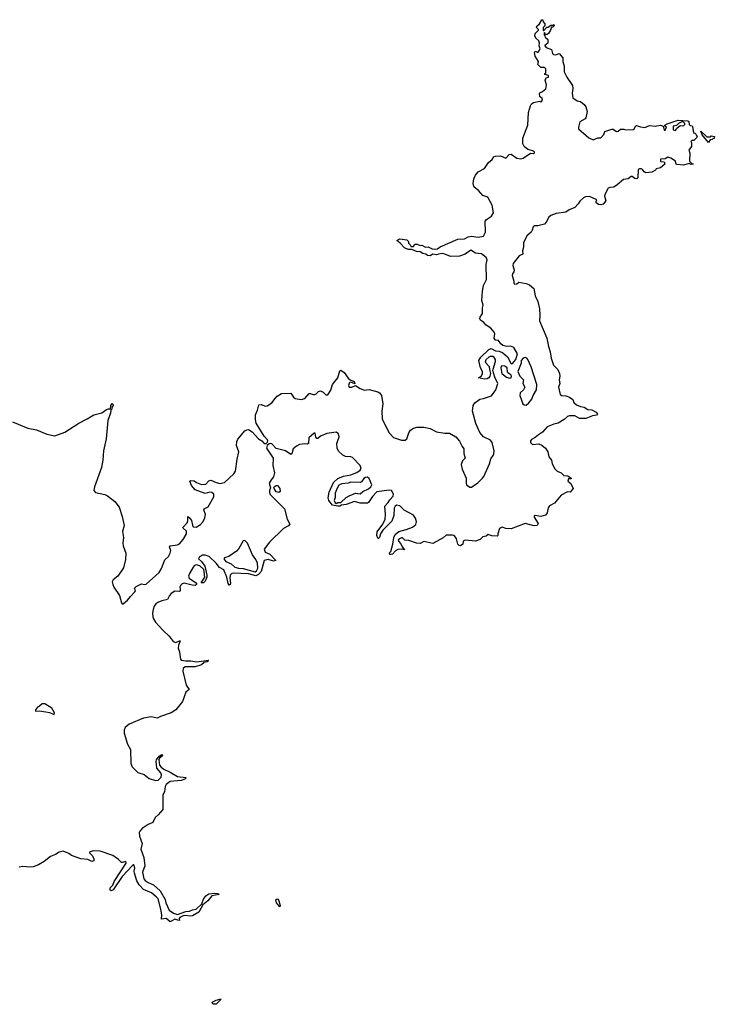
# Model space of a CAD drawing. Extents: x 2494118 to 2687960, y 757339 to 915227.
# Tile 234 of 256: x 2595372 to 2602908, y 847173 to 857850. Entities that reach past the tile are written whole.
import ezdxf

# ---------------------------------------------------------------- set-up
doc = ezdxf.new("R2010")
doc.units = 0

msp = doc.modelspace()

# ---------------------------------------------------------------- linework, layer by layer
at = {"layer": '0CON20XD'}
for points in [[(2600457, 856303), (2600496, 856334), (2600515, 856362), (2600535, 856370), (2600587, 856373), (2600645, 856347), (2600682, 856388), (2600705, 856393), (2600765, 856350), (2600805, 856340), (2600835, 856349), (2600915, 856401), (2600945, 856398), (2600958, 856405), (2600958, 856415), (2600938, 856428), (2600885, 856443), (2600844, 856475), (2600831, 856505), (2600830, 856565), (2600883, 856705), (2600891, 856845), (2600913, 856915), (2600925, 856936), (2600945, 856952), (2601015, 856968), (2601025, 856960), (2601038, 856965), (2601042, 856992), (2601015, 857018), (2601010, 857045), (2601015, 857058), (2601045, 857070), (2601078, 857102), (2601088, 857145), (2601074, 857196), (2601085, 857218), (2601110, 857225), (2601110, 857245), (2601070, 857255), (2601070, 857265), (2601080, 857275), (2601078, 857318), (2601065, 857330), (2601025, 857330), (2600992, 857365), (2601000, 857395), (2600963, 857455), (2600958, 857495), (2600965, 857510), (2600985, 857498), (2600995, 857498), (2601003, 857507), (2601018, 857535), (2601007, 857567), (2601012, 857595), (2601005, 857620), (2600971, 857651), (2600962, 857675), (2600965, 857700), (2601000, 857735), (2601000, 857745), (2600980, 857765), (2600982, 857778), (2601010, 857805), (2601035, 857850), (2601048, 857848), (2601050, 857825), (2601070, 857805), (2601070, 857785), (2601050, 857765), (2601050, 857735), (2601055, 857730), (2601092, 857768), (2601105, 857770), (2601135, 857790), (2601155, 857790), (2601168, 857798), (2601170, 857785), (2601155, 857770), (2601142, 857768), (2601132, 857735), (2601109, 857701), (2601095, 857690), (2601075, 857690), (2601070, 857705), (2601065, 857710), (2601060, 857705), (2601060, 857685), (2601070, 857675), (2601072, 857662), (2601100, 857635), (2601100, 857595), (2601085, 857580), (2601070, 857575), (2601070, 857565), (2601085, 857550), (2601140, 857525), (2601152, 857485), (2601164, 857474), (2601185, 857468), (2601225, 857482), (2601265, 857438), (2601264, 857395), (2601277, 857345), (2601278, 857285), (2601306, 857226), (2601368, 857135), (2601372, 857105), (2601366, 857055), (2601374, 857004), (2601420, 856970), (2601455, 856964), (2601495, 856930), (2601513, 856905), (2601527, 856855), (2601515, 856787), (2601505, 856774), (2601449, 856741), (2601433, 856685), (2601433, 856665), (2601545, 856568), (2601595, 856548), (2601645, 856568), (2601675, 856570), (2601710, 856605), (2601721, 856639), (2601795, 856662), (2601812, 856662), (2601845, 856638), (2601865, 856640), (2601888, 856662), (2601925, 856662), (2601945, 856657), (2602029, 856661), (2602037, 856663), (2602054, 856696), (2602065, 856702), (2602105, 856688), (2602155, 856680), (2602205, 856703), (2602265, 856697), (2602325, 856707), (2602352, 856695), (2602363, 856653), (2602375, 856652), (2602388, 856685), (2602370, 856695), (2602372, 856705), (2602395, 856719), (2602515, 856762), (2602622, 856752), (2602632, 856745), (2602635, 856712), (2602645, 856702), (2602668, 856698), (2602672, 856692), (2602682, 856622), (2602695, 856620), (2602708, 856608), (2602720, 856585), (2602718, 856572), (2602685, 856540), (2602665, 856540), (2602652, 856528), (2602660, 856515), (2602660, 856475), (2602632, 856435), (2602642, 856405), (2602640, 856315), (2602662, 856292), (2602678, 856288), (2602678, 856282), (2602655, 856280), (2602635, 856290), (2602575, 856273), (2602505, 856278), (2602492, 856285), (2602486, 856316), (2602435, 856350), (2602405, 856360), (2602375, 856342), (2602322, 856338), (2602322, 856312), (2602365, 856310), (2602370, 856285), (2602325, 856243), (2602278, 856232), (2602268, 856218), (2602230, 856195), (2602165, 856188), (2602145, 856200), (2602130, 856225), (2602115, 856233), (2602095, 856232), (2602082, 856225), (2602078, 856135), (2602067, 856123), (2602045, 856128), (2602015, 856150), (2602005, 856149), (2601972, 856125), (2601922, 856118), (2601855, 856058), (2601819, 856035), (2601775, 856032), (2601756, 856024), (2601721, 855955), (2601718, 855935), (2601729, 855885), (2601701, 855849), (2601677, 855843), (2601650, 855845), (2601626, 855865), (2601625, 855880), (2601632, 855895), (2601625, 855902), (2601553, 855933), (2601511, 855929), (2601490, 855920), (2601447, 855883), (2601430, 855855), (2601394, 855815), (2601332, 855788), (2601295, 855764), (2601191, 855749), (2601133, 855727), (2601112, 855708), (2601084, 855655), (2601065, 855634), (2600994, 855614), (2600954, 855616), (2600943, 855605), (2600932, 855568), (2600919, 855545), (2600872, 855508), (2600839, 855431), (2600837, 855385), (2600827, 855345), (2600831, 855309), (2600790, 855290), (2600724, 855205), (2600722, 855185), (2600738, 855135), (2600733, 855115), (2600717, 855093), (2600714, 855075), (2600733, 855015), (2600734, 854994), (2600742, 854982), (2600765, 854984), (2600786, 855004), (2600865, 854991), (2600902, 854975), (2600948, 854935), (2600964, 854854), (2600994, 854795), (2601010, 854715), (2601016, 854645), (2601011, 854585), (2601092, 854395), (2601108, 854305), (2601127, 854247), (2601139, 854179), (2601164, 854104), (2601210, 854055), (2601229, 854015), (2601231, 853985), (2601226, 853944), (2601232, 853905), (2601219, 853865), (2601235, 853787), (2601255, 853773), (2601295, 853771), (2601335, 853756), (2601373, 853733), (2601385, 853700), (2601411, 853675), (2601455, 853656), (2601495, 853647), (2601534, 853624), (2601579, 853619), (2601625, 853593), (2601640, 853575), (2601628, 853562), (2601585, 853553), (2601515, 853526), (2601445, 853527), (2601394, 853554), (2601335, 853554), (2601315, 853548), (2601278, 853515), (2601215, 853474), (2601165, 853463), (2601095, 853435), (2601045, 853377), (2601000, 853350), (2600965, 853319), (2600925, 853299), (2600913, 853285), (2600913, 853265), (2600936, 853244), (2601005, 853249), (2601037, 853237), (2601075, 853205), (2601101, 853165), (2601111, 853111), (2601143, 853075), (2601149, 853035), (2601179, 852979), (2601204, 852954), (2601246, 852935), (2601275, 852908), (2601320, 852905), (2601355, 852878), (2601355, 852870), (2601325, 852870), (2601320, 852845), (2601351, 852821), (2601378, 852765), (2601345, 852728), (2601315, 852729), (2601247, 852693), (2601175, 852608), (2601120, 852580), (2601106, 852555), (2601096, 852504), (2601075, 852477), (2601025, 852462), (2600965, 852472), (2600952, 852465), (2600952, 852455), (2600998, 852385), (2600984, 852366), (2600955, 852362), (2600855, 852386), (2600705, 852329), (2600647, 852333), (2600605, 852346), (2600577, 852333), (2600558, 852275), (2600560, 852255), (2600552, 852248), (2600495, 852254), (2600455, 852267), (2600431, 852249), (2600395, 852244), (2600369, 852215), (2600315, 852195), (2600204, 852206), (2600184, 852196), (2600178, 852162), (2600155, 852143), (2600138, 852148), (2600125, 852164), (2600112, 852222), (2600100, 852240), (2600085, 852255), (2600065, 852262), (2599998, 852262), (2599965, 852231), (2599855, 852171), (2599755, 852192), (2599715, 852170), (2599675, 852175), (2599595, 852204), (2599550, 852205), (2599525, 852232), (2599515, 852233), (2599484, 852216), (2599477, 852205), (2599480, 852195), (2599508, 852168), (2599523, 852133), (2599547, 852103), (2599525, 852110), (2599475, 852106), (2599449, 852091), (2599417, 852055), (2599401, 852051), (2599392, 852052), (2599382, 852065), (2599397, 852083), (2599419, 852161), (2599431, 852235), (2599445, 852266), (2599485, 852301), (2599565, 852321), (2599635, 852346), (2599668, 852375), (2599677, 852405), (2599667, 852445), (2599645, 852476), (2599542, 852532), (2599495, 852580), (2599465, 852584), (2599447, 852573), (2599435, 852552), (2599432, 852475), (2599408, 852412), (2599312, 852315), (2599288, 852275), (2599275, 852234), (2599265, 852224), (2599256, 852226), (2599248, 852258), (2599251, 852295), (2599310, 852380), (2599336, 852435), (2599341, 852485), (2599334, 852575), (2599369, 852615), (2599386, 852645), (2599423, 852685), (2599429, 852705), (2599405, 852745), (2599380, 852750), (2599245, 852730), (2599199, 852681), (2599157, 852613), (2599145, 852606), (2599065, 852609), (2599005, 852624), (2598914, 852594), (2598864, 852586), (2598845, 852574), (2598825, 852573), (2598765, 852587), (2598725, 852638), (2598719, 852665), (2598730, 852725), (2598775, 852832), (2598825, 852873), (2598885, 852901), (2598965, 852913), (2599029, 852941), (2599065, 852965), (2599075, 852985), (2599064, 853015), (2598981, 853101), (2598965, 853111), (2598905, 853115), (2598876, 853126), (2598832, 853172), (2598815, 853205), (2598812, 853255), (2598838, 853325), (2598829, 853359), (2598805, 853379), (2598705, 853362), (2598637, 853333), (2598605, 853308), (2598595, 853309), (2598585, 853322), (2598578, 853368), (2598565, 853367), (2598509, 853315), (2598506, 853254), (2598495, 853248), (2598465, 853251), (2598408, 853242), (2598376, 853225), (2598339, 853195), (2598326, 853144), (2598315, 853136), (2598256, 853174), (2598155, 853201), (2598109, 853249), (2598095, 853254), (2598079, 853251), (2598056, 853234), (2598049, 853205), (2598122, 853095), (2598117, 853015), (2598135, 852935), (2598127, 852893), (2598101, 852859)], [(2602485, 856650), (2602500, 856675), (2602532, 856698), (2602545, 856702), (2602565, 856698), (2602576, 856704), (2602587, 856715), (2602586, 856726), (2602571, 856741), (2602555, 856743), (2602520, 856725), (2602498, 856702), (2602460, 856695), (2602460, 856655), (2602485, 856650)], [(2602845, 856520), (2602775, 856600), (2602760, 856640), (2602825, 856580), (2602865, 856580), (2602875, 856590), (2602908, 856585), (2602905, 856560), (2602895, 856560), (2602885, 856550), (2602862, 856548), (2602845, 856520)], [(2595295, 853488), (2595461, 853421), (2595555, 853402), (2595665, 853355), (2595755, 853339), (2595863, 853376), (2596015, 853476), (2596105, 853520), (2596175, 853566), (2596265, 853587), (2596315, 853623), (2596335, 853632), (2596358, 853632), (2596362, 853668), (2596375, 853688), (2596388, 853675), (2596370, 853645), (2596370, 853625), (2596360, 853615), (2596357, 853585), (2596328, 853502), (2596311, 853305), (2596281, 853175), (2596274, 853075), (2596260, 852995), (2596183, 852785), (2596176, 852745), (2596195, 852724), (2596295, 852701), (2596325, 852688), (2596405, 852624), (2596452, 852565), (2596484, 852464), (2596504, 852365), (2596489, 852301), (2596499, 852235), (2596490, 852175), (2596494, 852146), (2596522, 852065), (2596519, 851995), (2596498, 851905), (2596436, 851814), (2596385, 851775), (2596375, 851755), (2596381, 851725), (2596395, 851696), (2596455, 851605), (2596477, 851527), (2596485, 851516), (2596495, 851515), (2596542, 851555), (2596574, 851596), (2596623, 851645), (2596627, 851655), (2596619, 851685), (2596634, 851705), (2596695, 851733), (2596725, 851726), (2596745, 851730), (2596884, 851855), (2596912, 851898), (2596945, 851994), (2596985, 852030), (2597006, 852065), (2597011, 852095), (2596999, 852135), (2597004, 852145), (2597085, 852154), (2597105, 852165), (2597147, 852213), (2597181, 852275), (2597183, 852305), (2597145, 852335), (2597143, 852345), (2597190, 852395), (2597197, 852417), (2597195, 852462), (2597215, 852449), (2597235, 852421), (2597247, 852367), (2597255, 852352), (2597285, 852348), (2597333, 852377), (2597362, 852408), (2597382, 852448), (2597387, 852485), (2597371, 852535), (2597374, 852545), (2597415, 852566), (2597480, 852675), (2597477, 852705), (2597455, 852724), (2597435, 852725), (2597385, 852713), (2597275, 852753), (2597235, 852798), (2597217, 852845), (2597226, 852854), (2597265, 852849), (2597290, 852830), (2597345, 852810), (2597391, 852815), (2597425, 852849), (2597444, 852856), (2597505, 852831), (2597545, 852820), (2597595, 852833), (2597695, 852925), (2597715, 852954), (2597732, 853085), (2597751, 853165), (2597724, 853234), (2597729, 853275), (2597739, 853301), (2597815, 853391), (2597835, 853404), (2597855, 853405), (2597895, 853380), (2597964, 853304), (2597999, 853285), (2598025, 853256), (2598045, 853255), (2598061, 853269), (2598065, 853285), (2598060, 853295), (2598026, 853335), (2597938, 853475), (2597931, 853515), (2597931, 853565), (2597951, 853615), (2597965, 853672), (2597995, 853678), (2598035, 853660), (2598055, 853662), (2598108, 853695), (2598145, 853743), (2598165, 853766), (2598214, 853796), (2598315, 853800), (2598342, 853755), (2598362, 853742), (2598425, 853730), (2598465, 853744), (2598512, 853798), (2598525, 853798), (2598555, 853784), (2598575, 853786), (2598588, 853792), (2598612, 853818), (2598635, 853826), (2598665, 853812), (2598695, 853781), (2598715, 853781), (2598747, 853833), (2598767, 853895), (2598822, 853965), (2598845, 854042), (2598855, 854048), (2598891, 854025), (2598935, 853963), (2598956, 853946), (2599002, 853925), (2599007, 853903), (2598965, 853918), (2598955, 853917), (2598945, 853907), (2598938, 853885), (2598946, 853866), (2598975, 853864), (2599016, 853884), (2599065, 853851), (2599111, 853831), (2599165, 853839), (2599256, 853816), (2599276, 853805), (2599298, 853775), (2599310, 853685), (2599299, 853605), (2599303, 853523), (2599377, 853375), (2599429, 853319), (2599515, 853291), (2599555, 853291), (2599571, 853305), (2599595, 853370), (2599612, 853398), (2599645, 853422), (2599685, 853432), (2599755, 853432), (2599825, 853416), (2599895, 853382), (2599985, 853368), (2600035, 853367), (2600105, 853327), (2600145, 853281), (2600171, 853221), (2600191, 853195), (2600192, 853145), (2600206, 853095), (2600175, 853065), (2600163, 853025), (2600172, 852975), (2600217, 852877), (2600215, 852825), (2600220, 852805), (2600255, 852779), (2600275, 852782), (2600341, 852829), (2600393, 852877), (2600407, 852895), (2600469, 853035), (2600483, 853087), (2600509, 853125), (2600516, 853144), (2600519, 853175), (2600499, 853265), (2600479, 853289), (2600402, 853325), (2600365, 853375), (2600322, 853472), (2600286, 853606), (2600292, 853665), (2600310, 853695), (2600365, 853734), (2600405, 853741), (2600489, 853771), (2600536, 853835), (2600560, 853905), (2600526, 853975), (2600506, 854045), (2600509, 854061), (2600534, 854145), (2600534, 854165), (2600518, 854188), (2600505, 854196), (2600475, 854199), (2600460, 854190), (2600429, 854161), (2600422, 854135), (2600465, 854090), (2600467, 854055), (2600481, 854015), (2600474, 853985), (2600463, 853967), (2600444, 853954), (2600413, 853953), (2600350, 853965), (2600382, 853988), (2600394, 854015), (2600392, 854035), (2600370, 854075), (2600354, 854156), (2600375, 854190), (2600461, 854275), (2600485, 854283), (2600535, 854260), (2600575, 854254), (2600615, 854236), (2600664, 854195), (2600705, 854118), (2600719, 854121), (2600754, 854166), (2600771, 854225), (2600734, 854294), (2600698, 854308), (2600655, 854307), (2600615, 854318), (2600593, 854335), (2600565, 854372), (2600534, 854375), (2600521, 854395), (2600526, 854445), (2600520, 854460), (2600484, 854505), (2600432, 854538), (2600406, 854566), (2600370, 854590), (2600364, 854605), (2600368, 854625), (2600393, 854665), (2600392, 854725), (2600400, 854755), (2600385, 854805), (2600394, 854905), (2600405, 854969), (2600436, 855034), (2600431, 855195), (2600443, 855245), (2600432, 855272), (2600381, 855311), (2600315, 855318), (2600265, 855350), (2600205, 855308), (2600144, 855286), (2600045, 855282), (2599985, 855309), (2599955, 855314), (2599915, 855309), (2599895, 855300), (2599854, 855306), (2599825, 855290), (2599795, 855292), (2599777, 855307), (2599745, 855313), (2599715, 855332), (2599675, 855337), (2599625, 855358), (2599585, 855357), (2599548, 855375), (2599498, 855428), (2599462, 855455), (2599495, 855472), (2599572, 855462), (2599590, 855445), (2599590, 855425), (2599610, 855405), (2599615, 855390), (2599645, 855390), (2599660, 855415), (2599684, 855416), (2599715, 855402), (2599736, 855406), (2599773, 855383), (2599803, 855387), (2599845, 855366), (2599875, 855360), (2599905, 855366), (2599935, 855387), (2600125, 855469), (2600198, 855472), (2600238, 855495), (2600275, 855501), (2600345, 855492), (2600405, 855501), (2600427, 855545), (2600423, 855667), (2600435, 855682), (2600491, 855719), (2600511, 855755), (2600498, 855838), (2600455, 855917), (2600439, 855929), (2600395, 855942), (2600348, 855998), (2600302, 856035), (2600294, 856055), (2600293, 856075), (2600297, 856125), (2600316, 856165), (2600345, 856199), (2600415, 856238), (2600457, 856303)], [(2600865, 853671), (2600895, 853695), (2600929, 853735), (2600944, 853776), (2600977, 853835), (2600983, 853895), (2600922, 854085), (2600885, 854166), (2600875, 854179), (2600855, 854186), (2600835, 854181), (2600812, 854155), (2600812, 854125), (2600777, 854035), (2600798, 853985), (2600838, 853945), (2600832, 853905), (2600852, 853865), (2600838, 853835), (2600802, 853805), (2600798, 853775), (2600830, 853685), (2600845, 853672), (2600865, 853671)], [(2600685, 853964), (2600702, 853968), (2600708, 853985), (2600700, 854000), (2600669, 854019), (2600663, 854033), (2600662, 854075), (2600635, 854093), (2600600, 854095), (2600590, 854075), (2600604, 854014), (2600652, 853972), (2600685, 853964)], [(2598805, 852603), (2598825, 852613), (2598856, 852614), (2598912, 852668), (2598945, 852686), (2599015, 852714), (2599065, 852709), (2599096, 852734), (2599155, 852761), (2599182, 852785), (2599191, 852805), (2599164, 852875), (2599145, 852889), (2599124, 852886), (2599106, 852874), (2599080, 852840), (2599065, 852832), (2598965, 852836), (2598936, 852824), (2598865, 852817), (2598836, 852804), (2598815, 852771), (2598796, 852715), (2598793, 852667), (2598784, 852635), (2598795, 852610), (2598805, 852603)], [(2598101, 852859), (2598077, 852825), (2598094, 852775), (2598083, 852745), (2598082, 852722), (2598091, 852701), (2598114, 852675), (2598245, 852545), (2598274, 852435), (2598302, 852378), (2598288, 852362), (2598235, 852332), (2598082, 852185), (2598025, 852107), (2598035, 852076), (2598084, 852055), (2598150, 851985), (2598125, 851978), (2598068, 851998), (2598025, 851986), (2597993, 851865), (2597963, 851835), (2597935, 851820), (2597855, 851842), (2597695, 851847), (2597674, 851846), (2597656, 851825), (2597652, 851795), (2597659, 851741), (2597656, 851724), (2597645, 851717), (2597632, 851735), (2597619, 851805), (2597587, 851885), (2597539, 851909), (2597505, 851955), (2597429, 852029), (2597385, 852045), (2597355, 852043), (2597322, 852025), (2597311, 852005), (2597346, 851975), (2597381, 851925), (2597403, 851825), (2597402, 851805), (2597385, 851762), (2597365, 851744), (2597340, 851745), (2597382, 851805), (2597368, 851888), (2597327, 851926), (2597285, 851937), (2597265, 851926), (2597255, 851913), (2597214, 851845), (2597205, 851815), (2597212, 851795), (2597225, 851783), (2597287, 851745), (2597292, 851735), (2597288, 851725), (2597274, 851716), (2597242, 851718), (2597155, 851741), (2597135, 851733), (2597117, 851715), (2597111, 851695), (2597113, 851673), (2597113, 851657), (2597105, 851649), (2597055, 851652), (2597014, 851626), (2596996, 851605), (2596975, 851563), (2596915, 851550), (2596869, 851531), (2596849, 851515), (2596831, 851489), (2596819, 851455), (2596814, 851415), (2596816, 851375), (2596823, 851353), (2596847, 851317), (2596925, 851229), (2596995, 851165), (2597038, 851108), (2597065, 851095), (2597105, 851116), (2597113, 851113), (2597095, 851065), (2597092, 851035), (2597106, 850995), (2597116, 850916), (2597124, 850904), (2597176, 850896), (2597227, 850897), (2597295, 850886), (2597422, 850905), (2597405, 850886), (2597375, 850878), (2597345, 850853), (2597275, 850832), (2597227, 850833), (2597167, 850833), (2597145, 850814), (2597142, 850785), (2597177, 850635), (2597211, 850585), (2597175, 850558), (2597137, 850455), (2597067, 850365), (2597015, 850332), (2596901, 850295), (2596865, 850275), (2596799, 850291), (2596715, 850275), (2596559, 850211), (2596518, 850175), (2596506, 850145), (2596506, 850115), (2596540, 849995), (2596576, 849936), (2596578, 849785), (2596593, 849747), (2596655, 849685), (2596724, 849664), (2596775, 849623), (2596845, 849601), (2596875, 849605), (2596908, 849635), (2596912, 849662), (2596903, 849683), (2596860, 849735), (2596852, 849808), (2596857, 849825), (2596884, 849865), (2596915, 849881), (2596923, 849875), (2596919, 849865), (2596888, 849842), (2596881, 849825), (2596888, 849768), (2596906, 849745), (2596935, 849723), (2597005, 849692), (2597085, 849642), (2597173, 849633), (2597174, 849625), (2597162, 849615), (2597125, 849599), (2597005, 849590), (2596960, 849555), (2596951, 849535), (2596942, 849478), (2596926, 849444), (2596924, 849285), (2596875, 849229), (2596843, 849197), (2596815, 849145), (2596765, 849121), (2596702, 849078), (2596675, 849052), (2596667, 849035), (2596671, 848995), (2596701, 848915), (2596687, 848855), (2596718, 848765), (2596729, 848675), (2596705, 848605), (2596720, 848535), (2596735, 848516), (2596765, 848495), (2596825, 848470), (2596895, 848405), (2596951, 848311), (2596959, 848275), (2596993, 848195), (2597042, 848162), (2597085, 848148), (2597175, 848178), (2597215, 848183), (2597245, 848199), (2597286, 848204), (2597349, 848261), (2597365, 848312), (2597391, 848349), (2597425, 848370), (2597485, 848379), (2597520, 848375), (2597537, 848365), (2597455, 848351), (2597414, 848295), (2597360, 848250), (2597315, 848172), (2597245, 848132), (2597225, 848128), (2597165, 848136), (2597145, 848132), (2597108, 848115), (2597102, 848105), (2597107, 848083), (2597086, 848084), (2597055, 848098), (2597005, 848069), (2596962, 848102), (2596910, 848095), (2596914, 848145), (2596905, 848205), (2596873, 848315), (2596858, 848335), (2596802, 848382), (2596715, 848417), (2596667, 848467), (2596642, 848512), (2596618, 848595), (2596615, 848615), (2596620, 848650), (2596615, 848682), (2596605, 848686), (2596595, 848679), (2596482, 848558), (2596385, 848416), (2596365, 848402), (2596355, 848410), (2596353, 848435), (2596384, 848465), (2596398, 848505), (2596527, 848705), (2596525, 848720), (2596485, 848709), (2596475, 848711), (2596444, 848745), (2596381, 848785), (2596245, 848833), (2596172, 848838), (2596133, 848825), (2596128, 848815), (2596158, 848788), (2596176, 848755), (2596175, 848728), (2596155, 848721), (2596113, 848743), (2596035, 848750), (2595935, 848788), (2595905, 848809), (2595844, 848834), (2595799, 848821), (2595762, 848798), (2595705, 848775), (2595637, 848723), (2595575, 848687), (2595517, 848663), (2595485, 848660), (2595405, 848668), (2595365, 848659)], [(2598185, 852724), (2598155, 852730), (2598131, 852765), (2598129, 852775), (2598134, 852785), (2598155, 852798), (2598165, 852800), (2598174, 852794), (2598194, 852765), (2598197, 852735), (2598185, 852724)], [(2597925, 851861), (2597941, 851875), (2597957, 851903), (2597952, 851955), (2597934, 851995), (2597896, 852046), (2597842, 852175), (2597815, 852204), (2597795, 852198), (2597751, 852115), (2597725, 852085), (2597640, 852030), (2597593, 852015), (2597587, 852005), (2597609, 851975), (2597665, 851949), (2597705, 851913), (2597745, 851901), (2597795, 851900), (2597925, 851861)], [(2595745, 850314), (2595748, 850335), (2595719, 850385), (2595645, 850430), (2595615, 850430), (2595588, 850405), (2595564, 850396), (2595543, 850365), (2595545, 850352), (2595585, 850354), (2595655, 850344), (2595695, 850336), (2595745, 850314)], [(2598195, 848230), (2598157, 848275), (2598151, 848305), (2598165, 848318), (2598175, 848312), (2598183, 848295), (2598197, 848243), (2598195, 848230)], [(2597473, 847173), (2597462, 847182), (2597460, 847195), (2597503, 847217), (2597545, 847230), (2597558, 847228), (2597505, 847173), (2597473, 847173)]]:
    msp.add_lwpolyline(points, dxfattribs=at)

doc.saveas('drawing.dxf')
